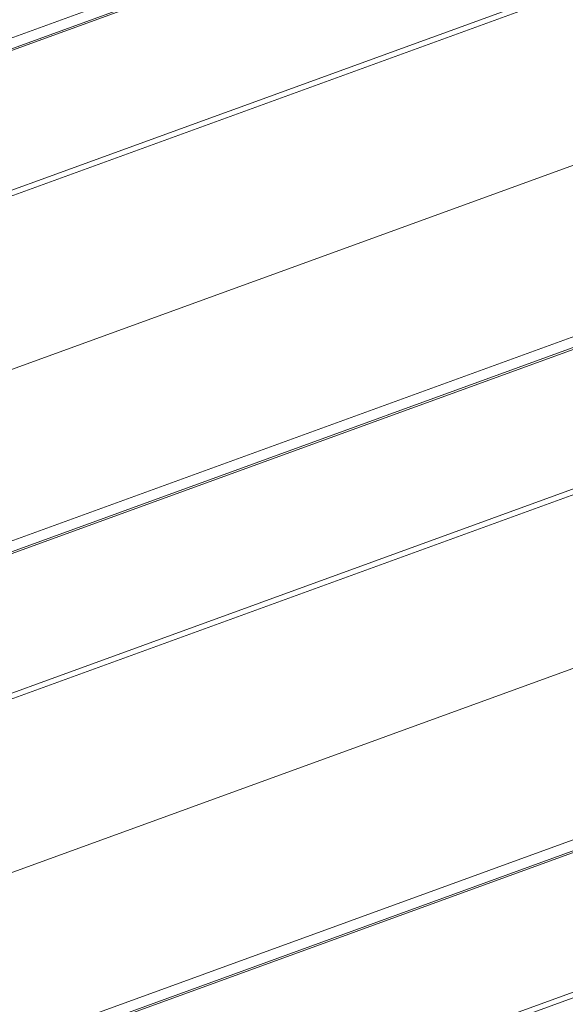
# Model space of a CAD drawing. Header units: millimetres. Extents: x -420 to 420, y -297 to 297.
# Tile 49 of 197: x 29 to 36, y -99 to -87. Entities that reach past the tile are written whole.
import ezdxf

# ---------------------------------------------------------------- set-up
doc = ezdxf.new("R2010")
doc.units = ezdxf.units.MM
doc.header["$MEASUREMENT"] = 0
doc.layers.add('layer 1', color=7, linetype='Continuous')

msp = doc.modelspace()

# ---------------------------------------------------------------- linework, layer by layer
at = {"layer": 'layer 1', "color": 7, "lineweight": 9}
for points in [[(19.3611, -89.0246), (19.3611, -89.0246), (38.2701, -82.1421), (38.2701, -82.1421)], [(19.3875, -91.2194), (19.3875, -91.2194), (38.7511, -84.1743), (38.7511, -84.1743)], [(19.3983, -91.0646), (19.3983, -91.0646), (38.2332, -84.2095), (38.2332, -84.2095)], [(38.275, -84.3248), (38.275, -84.3248), (19.3686, -91.2061), (19.3686, -91.2061)], [(19.5314, -92.9092), (19.5314, -92.9092), (39.0219, -85.8153), (39.0219, -85.8153)], [(38.9572, -85.7699), (38.9572, -85.7699), (19.5934, -92.8203), (19.5934, -92.8203)], [(19.3611, -95.0526), (19.3611, -95.0526), (38.2701, -88.1701), (38.2701, -88.1701)], [(19.3875, -97.2473), (19.3875, -97.2473), (38.7511, -90.2022), (38.7511, -90.2022)], [(38.275, -90.3527), (38.275, -90.3527), (19.3686, -97.234), (19.3686, -97.234)], [(19.3983, -97.0926), (19.3983, -97.0926), (38.2332, -90.2374), (38.2332, -90.2374)], [(19.5314, -98.9371), (19.5314, -98.9371), (39.0219, -91.8432), (39.0219, -91.8432)], [(38.9572, -91.7979), (38.9572, -91.7979), (19.5934, -98.8484), (19.5934, -98.8484)], [(19.3611, -101.0805), (19.3611, -101.0805), (38.2701, -94.198), (38.2701, -94.198)], [(19.3875, -103.2752), (19.3875, -103.2752), (38.7511, -96.2302), (38.7511, -96.2302)], [(19.3983, -103.1205), (19.3983, -103.1205), (38.2332, -96.2653), (38.2332, -96.2653)], [(38.275, -96.3807), (38.275, -96.3807), (19.3686, -103.262), (19.3686, -103.262)], [(19.5314, -104.965), (19.5314, -104.965), (39.0219, -97.8712), (39.0219, -97.8712)], [(38.9572, -97.8258), (38.9572, -97.8258), (19.5934, -104.8762), (19.5934, -104.8762)]]:
    msp.add_open_spline(points, degree=3, dxfattribs=at)

doc.saveas('drawing.dxf')
